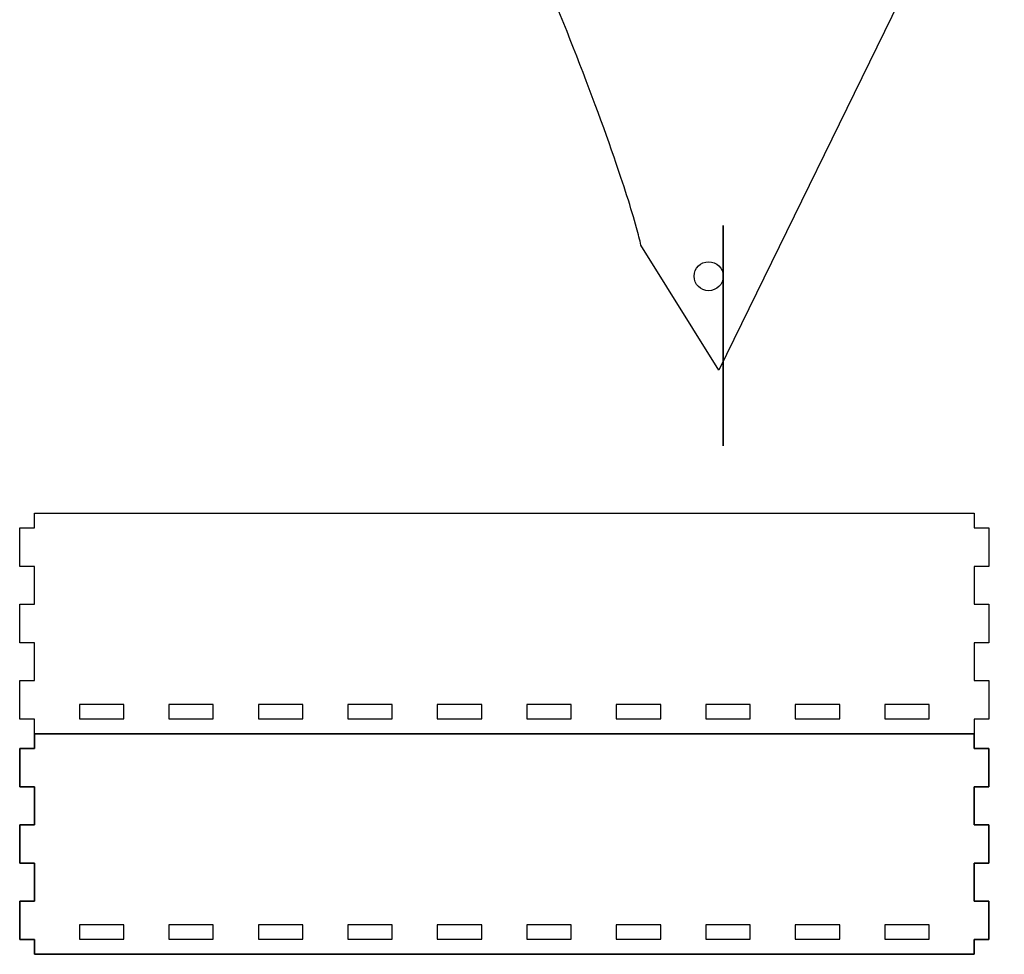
# Model space of a CAD drawing. Extents: x -446 to 354, y -4631 to 2678.
# Tile 7 of 9: x -66 to 202, y -44 to 211. Entities that reach past the tile are written whole.
import ezdxf

# ---------------------------------------------------------------- set-up
doc = ezdxf.new("R2010")
doc.units = 0
doc.header["$MEASUREMENT"] = 0
doc.layers.add('LAYER_1', color=7, linetype='CONTINUOUS')

msp = doc.modelspace()

# ---------------------------------------------------------------- linework, layer by layer
at = {"layer": 'LAYER_1', "color": 254}
for points, knots in [([(231.9725, 383.5048), (231.9725, 383.5048), (-43.299, 383.4034), (-43.299, 383.4034), (-43.299, 383.4034), (-43.299, 383.4034), (-22.0543, 349.3806), (-22.0543, 349.3806), (-22.0543, 349.3806), (-22.0526, 349.3792), (-22.0508, 349.3777), (-22.049, 349.3763), (-22.049, 349.3763), (-18.896, 346.849), (-14.6625, 342.9915), (-9.5944, 338.0646), (-9.5944, 338.0646), (-2.1251, 330.8035), (7.1402, 321.2521), (16.5093, 311.0851), (16.5093, 311.0851), (24.8154, 302.0715), (33.1653, 292.6081), (40.3283, 283.785), (40.3283, 283.785), (45.9418, 276.8705), (50.8143, 270.3545), (54.5671, 264.5442), (54.5671, 264.5442), (55.6031, 262.9403), (56.5558, 261.3884), (57.4235, 259.8899), (57.4235, 259.8899), (57.4238, 259.8895), (57.424, 259.8891), (57.4242, 259.8887), (57.4242, 259.8887), (57.4245, 259.8884), (57.4247, 259.888), (57.4249, 259.8876), (57.4249, 259.8876), (60.9102, 254.6992), (64.5451, 248.1634), (68.2553, 240.6125), (68.2553, 240.6125), (73.118, 230.7162), (78.1119, 219.1001), (82.8089, 207.3757), (82.8089, 207.3757), (87.6027, 195.4095), (92.0749, 183.3773), (95.618, 173.1473), (95.618, 173.1473), (98.2431, 165.5678), (100.3486, 158.9932), (101.7427, 153.9435), (101.7427, 153.9435), (102.2302, 152.1777), (102.6319, 150.5947), (102.9454, 149.2007), (102.9454, 149.2007), (102.9459, 149.1985), (102.9464, 149.1963), (102.9469, 149.1941), (102.9469, 149.1941), (102.9469, 149.1941), (124.1916, 115.1713), (124.1916, 115.1713), (124.1916, 115.1713), (124.1916, 115.1713), (245.1122, 362.4617), (245.1122, 362.4617), (245.1122, 362.4617), (247.4398, 366.9856), (247.2149, 372.4006), (244.5203, 376.716), (244.5203, 376.716), (241.8257, 381.0314), (237.059, 383.6103), (231.9725, 383.5048)], [0, 0, 0, 0, 0.04761905, 0.04761905, 0.04761905, 0.04761905, 0.0952381, 0.0952381, 0.0952381, 0.0952381, 0.14285714, 0.14285714, 0.14285714, 0.14285714, 0.19047619, 0.19047619, 0.19047619, 0.19047619, 0.23809524, 0.23809524, 0.23809524, 0.23809524, 0.28571429, 0.28571429, 0.28571429, 0.28571429, 0.33333333, 0.33333333, 0.33333333, 0.33333333, 0.38095238, 0.38095238, 0.38095238, 0.38095238, 0.42857143, 0.42857143, 0.42857143, 0.42857143, 0.47619048, 0.47619048, 0.47619048, 0.47619048, 0.52380952, 0.52380952, 0.52380952, 0.52380952, 0.57142857, 0.57142857, 0.57142857, 0.57142857, 0.61904762, 0.61904762, 0.61904762, 0.61904762, 0.66666667, 0.66666667, 0.66666667, 0.66666667, 0.71428571, 0.71428571, 0.71428571, 0.71428571, 0.76190476, 0.76190476, 0.76190476, 0.76190476, 0.80952381, 0.80952381, 0.80952381, 0.80952381, 0.85714286, 0.85714286, 0.85714286, 0.85714286, 0.9047619, 0.9047619, 0.9047619, 0.9047619, 1, 1, 1, 1]), ([(125.3572, 140.7185), (125.3572, 142.9055), (123.5843, 144.6785), (121.3972, 144.6785), (121.3972, 144.6785), (119.2102, 144.6785), (117.4372, 142.9055), (117.4372, 140.7185), (117.4372, 140.7185), (117.4372, 138.5314), (119.2102, 136.7585), (121.3972, 136.7585), (121.3972, 136.7585), (123.5842, 136.7585), (125.3572, 138.5314), (125.3572, 140.7184), (125.3572, 206.3284), (125.3572, 9.4985), (125.3572, 140.7185)], [0, 0, 0, 0, 0.2, 0.2, 0.2, 0.2, 0.4, 0.4, 0.4, 0.4, 0.6, 0.6, 0.6, 0.6, 1, 1, 1, 1.0001, 1.0001, 1.0001, 1.0001]), ([(197.7513, 51.3788), (197.7513, 51.3788), (193.7513, 51.3788), (193.7513, 51.3788), (193.7513, 51.3788), (193.7513, 51.3788), (193.7513, 61.6988), (193.7513, 61.6988), (193.7513, 61.6988), (193.7513, 61.6988), (197.7513, 61.6988), (197.7513, 61.6988), (197.7513, 61.6988), (197.7513, 61.6988), (197.7513, 72.1788), (197.7513, 72.1788), (197.7513, 72.1788), (197.7513, 72.1788), (193.7513, 72.1788), (193.7513, 72.1788), (193.7513, 72.1788), (193.7513, 72.1788), (193.7513, 76.1788), (193.7513, 76.1788), (193.7513, 76.1788), (193.7513, 76.1788), (-62.3287, 76.1788), (-62.3287, 76.1788), (-62.3287, 76.1788), (-62.3287, 76.1788), (-62.3287, 72.1788), (-62.3287, 72.1788), (-62.3287, 72.1788), (-62.3287, 72.1788), (-66.3287, 72.1788), (-66.3287, 72.1788), (-66.3287, 72.1788), (-66.3287, 72.1788), (-66.3287, 61.6988), (-66.3287, 61.6988), (-66.3287, 61.6988), (-66.3287, 61.6988), (-62.3287, 61.6988), (-62.3287, 61.6988), (-62.3287, 61.6988), (-62.3287, 61.6988), (-62.3287, 51.3788), (-62.3287, 51.3788), (-62.3287, 51.3788), (-62.3287, 51.3788), (-66.3287, 51.3788), (-66.3287, 51.3788), (-66.3287, 51.3788), (-66.3287, 51.3788), (-66.3287, 40.8988), (-66.3287, 40.8988), (-66.3287, 40.8988), (-66.3287, 40.8988), (-62.3287, 40.8988), (-62.3287, 40.8988), (-62.3287, 40.8988), (-62.3287, 40.8988), (-62.3287, 30.5788), (-62.3287, 30.5788), (-62.3287, 30.5788), (-62.3287, 30.5788), (-66.3287, 30.5788), (-66.3287, 30.5788), (-66.3287, 30.5788), (-66.3287, 30.5788), (-66.3287, 20.0988), (-66.3287, 20.0988), (-66.3287, 20.0988), (-66.3287, 20.0988), (-62.3287, 20.0988), (-62.3287, 20.0988), (-62.3287, 20.0988), (-62.3287, 20.0988), (-62.3287, 16.0988), (-62.3287, 16.0988), (-62.3287, 16.0988), (-62.3287, 16.0988), (193.7513, 16.0988), (193.7513, 16.0988), (193.7513, 16.0988), (193.7513, 16.0988), (193.7513, 20.0988), (193.7513, 20.0988), (193.7513, 20.0988), (193.7513, 20.0988), (197.7513, 20.0988), (197.7513, 20.0988), (197.7513, 20.0988), (197.7513, 20.0988), (197.7513, 30.5788), (197.7513, 30.5788), (197.7513, 30.5788), (197.7513, 30.5788), (193.7513, 30.5788), (193.7513, 30.5788), (193.7513, 30.5788), (193.7513, 30.5788), (193.7513, 40.8988), (193.7513, 40.8988), (193.7513, 40.8988), (193.7513, 40.8988), (197.7513, 40.8988), (197.7513, 40.8988), (197.7513, 40.8988), (197.7513, 40.8988), (197.7513, 51.3788), (197.7513, 51.3788)], [0, 0, 0, 0, 0.03448276, 0.03448276, 0.03448276, 0.03448276, 0.06896552, 0.06896552, 0.06896552, 0.06896552, 0.10344828, 0.10344828, 0.10344828, 0.10344828, 0.13793103, 0.13793103, 0.13793103, 0.13793103, 0.17241379, 0.17241379, 0.17241379, 0.17241379, 0.20689655, 0.20689655, 0.20689655, 0.20689655, 0.24137931, 0.24137931, 0.24137931, 0.24137931, 0.27586207, 0.27586207, 0.27586207, 0.27586207, 0.31034483, 0.31034483, 0.31034483, 0.31034483, 0.34482759, 0.34482759, 0.34482759, 0.34482759, 0.37931034, 0.37931034, 0.37931034, 0.37931034, 0.4137931, 0.4137931, 0.4137931, 0.4137931, 0.44827586, 0.44827586, 0.44827586, 0.44827586, 0.48275862, 0.48275862, 0.48275862, 0.48275862, 0.51724138, 0.51724138, 0.51724138, 0.51724138, 0.55172414, 0.55172414, 0.55172414, 0.55172414, 0.5862069, 0.5862069, 0.5862069, 0.5862069, 0.62068966, 0.62068966, 0.62068966, 0.62068966, 0.65517241, 0.65517241, 0.65517241, 0.65517241, 0.68965517, 0.68965517, 0.68965517, 0.68965517, 0.72413793, 0.72413793, 0.72413793, 0.72413793, 0.75862069, 0.75862069, 0.75862069, 0.75862069, 0.79310345, 0.79310345, 0.79310345, 0.79310345, 0.82758621, 0.82758621, 0.82758621, 0.82758621, 0.86206897, 0.86206897, 0.86206897, 0.86206897, 0.89655172, 0.89655172, 0.89655172, 0.89655172, 0.93103448, 0.93103448, 0.93103448, 0.93103448, 1, 1, 1, 1]), ([(-37.9477, 24.0988), (-37.9477, 24.0988), (-37.9477, 20.1788), (-37.9477, 20.1788), (-37.9477, 20.1788), (-37.9477, 20.1788), (-50.0582, 20.1788), (-50.0582, 20.1788), (-50.0582, 20.1788), (-50.0582, 20.1788), (-50.0582, 24.0988), (-50.0582, 24.0988), (-50.0582, 24.0988), (-50.0582, 24.0988), (-37.9477, 24.0988), (-37.9477, 24.0988)], [0, 0, 0, 0, 0.2, 0.2, 0.2, 0.2, 0.4, 0.4, 0.4, 0.4, 0.6, 0.6, 0.6, 0.6, 1, 1, 1, 1]), ([(-13.5668, 24.0988), (-13.5668, 24.0988), (-13.5668, 20.1788), (-13.5668, 20.1788), (-13.5668, 20.1788), (-13.5668, 20.1788), (-25.6773, 20.1788), (-25.6773, 20.1788), (-25.6773, 20.1788), (-25.6773, 20.1788), (-25.6773, 24.0988), (-25.6773, 24.0988), (-25.6773, 24.0988), (-25.6773, 24.0988), (-13.5668, 24.0988), (-13.5668, 24.0988)], [0, 0, 0, 0, 0.2, 0.2, 0.2, 0.2, 0.4, 0.4, 0.4, 0.4, 0.6, 0.6, 0.6, 0.6, 1, 1, 1, 1]), ([(-1.2963, 24.0988), (-1.2963, 24.0988), (10.8142, 24.0988), (10.8142, 24.0988), (10.8142, 24.0988), (10.8142, 24.0988), (10.8142, 20.1788), (10.8142, 20.1788), (10.8142, 20.1788), (10.8142, 20.1788), (-1.2963, 20.1788), (-1.2963, 20.1788), (-1.2963, 20.1788), (-1.2963, 20.1788), (-1.2963, 24.0988), (-1.2963, 24.0988)], [0, 0, 0, 0, 0.2, 0.2, 0.2, 0.2, 0.4, 0.4, 0.4, 0.4, 0.6, 0.6, 0.6, 0.6, 1, 1, 1, 1]), ([(35.1951, 24.0988), (35.1951, 24.0988), (35.1951, 20.1788), (35.1951, 20.1788), (35.1951, 20.1788), (35.1951, 20.1788), (23.0846, 20.1788), (23.0846, 20.1788), (23.0846, 20.1788), (23.0846, 20.1788), (23.0846, 24.0988), (23.0846, 24.0988), (23.0846, 24.0988), (23.0846, 24.0988), (35.1951, 24.0988), (35.1951, 24.0988)], [0, 0, 0, 0, 0.2, 0.2, 0.2, 0.2, 0.4, 0.4, 0.4, 0.4, 0.6, 0.6, 0.6, 0.6, 1, 1, 1, 1]), ([(59.5761, 24.0988), (59.5761, 24.0988), (59.5761, 20.1788), (59.5761, 20.1788), (59.5761, 20.1788), (59.5761, 20.1788), (47.4656, 20.1788), (47.4656, 20.1788), (47.4656, 20.1788), (47.4656, 20.1788), (47.4656, 24.0988), (47.4656, 24.0988), (47.4656, 24.0988), (47.4656, 24.0988), (59.5761, 24.0988), (59.5761, 24.0988)], [0, 0, 0, 0, 0.2, 0.2, 0.2, 0.2, 0.4, 0.4, 0.4, 0.4, 0.6, 0.6, 0.6, 0.6, 1, 1, 1, 1]), ([(83.957, 24.0988), (83.957, 24.0988), (83.957, 20.1788), (83.957, 20.1788), (83.957, 20.1788), (83.957, 20.1788), (71.8465, 20.1788), (71.8465, 20.1788), (71.8465, 20.1788), (71.8465, 20.1788), (71.8465, 24.0988), (71.8465, 24.0988), (71.8465, 24.0988), (71.8465, 24.0988), (83.957, 24.0988), (83.957, 24.0988)], [0, 0, 0, 0, 0.2, 0.2, 0.2, 0.2, 0.4, 0.4, 0.4, 0.4, 0.6, 0.6, 0.6, 0.6, 1, 1, 1, 1]), ([(108.338, 24.0988), (108.338, 24.0988), (108.338, 20.1788), (108.338, 20.1788), (108.338, 20.1788), (108.338, 20.1788), (96.2275, 20.1788), (96.2275, 20.1788), (96.2275, 20.1788), (96.2275, 20.1788), (96.2275, 24.0988), (96.2275, 24.0988), (96.2275, 24.0988), (96.2275, 24.0988), (108.338, 24.0988), (108.338, 24.0988)], [0, 0, 0, 0, 0.2, 0.2, 0.2, 0.2, 0.4, 0.4, 0.4, 0.4, 0.6, 0.6, 0.6, 0.6, 1, 1, 1, 1]), ([(132.7189, 24.0988), (132.7189, 24.0988), (132.7189, 20.1788), (132.7189, 20.1788), (132.7189, 20.1788), (132.7189, 20.1788), (120.6084, 20.1788), (120.6084, 20.1788), (120.6084, 20.1788), (120.6084, 20.1788), (120.6084, 24.0988), (120.6084, 24.0988), (120.6084, 24.0988), (120.6084, 24.0988), (132.7189, 24.0988), (132.7189, 24.0988)], [0, 0, 0, 0, 0.2, 0.2, 0.2, 0.2, 0.4, 0.4, 0.4, 0.4, 0.6, 0.6, 0.6, 0.6, 1, 1, 1, 1]), ([(157.0999, 24.0988), (157.0999, 24.0988), (157.0999, 20.1788), (157.0999, 20.1788), (157.0999, 20.1788), (157.0999, 20.1788), (144.9894, 20.1788), (144.9894, 20.1788), (144.9894, 20.1788), (144.9894, 20.1788), (144.9894, 24.0988), (144.9894, 24.0988), (144.9894, 24.0988), (144.9894, 24.0988), (157.0999, 24.0988), (157.0999, 24.0988)], [0, 0, 0, 0, 0.2, 0.2, 0.2, 0.2, 0.4, 0.4, 0.4, 0.4, 0.6, 0.6, 0.6, 0.6, 1, 1, 1, 1]), ([(169.3703, 24.0988), (169.3703, 24.0988), (181.4808, 24.0988), (181.4808, 24.0988), (181.4808, 24.0988), (181.4808, 24.0988), (181.4808, 20.1788), (181.4808, 20.1788), (181.4808, 20.1788), (181.4808, 20.1788), (169.3703, 20.1788), (169.3703, 20.1788), (169.3703, 20.1788), (169.3703, 20.1788), (169.3703, 24.0988), (169.3703, 24.0988)], [0, 0, 0, 0, 0.2, 0.2, 0.2, 0.2, 0.4, 0.4, 0.4, 0.4, 0.6, 0.6, 0.6, 0.6, 1, 1, 1, 1]), ([(-62.3287, 16.0988), (-62.3287, 16.0988), (-62.3287, 12.0988), (-62.3287, 12.0988), (-62.3287, 12.0988), (-62.3287, 12.0988), (-66.3287, 12.0988), (-66.3287, 12.0988), (-66.3287, 12.0988), (-66.3287, 12.0988), (-66.3287, 1.6188), (-66.3287, 1.6188), (-66.3287, 1.6188), (-66.3287, 1.6188), (-62.3287, 1.6188), (-62.3287, 1.6188), (-62.3287, 1.6188), (-62.3287, 1.6188), (-62.3287, -8.7012), (-62.3287, -8.7012), (-62.3287, -8.7012), (-62.3287, -8.7012), (-66.3287, -8.7012), (-66.3287, -8.7012), (-66.3287, -8.7012), (-66.3287, -8.7012), (-66.3287, -19.1812), (-66.3287, -19.1812), (-66.3287, -19.1812), (-66.3287, -19.1812), (-62.3287, -19.1812), (-62.3287, -19.1812), (-62.3287, -19.1812), (-62.3287, -19.1812), (-62.3287, -29.5012), (-62.3287, -29.5012), (-62.3287, -29.5012), (-62.3287, -29.5012), (-66.3287, -29.5012), (-66.3287, -29.5012), (-66.3287, -29.5012), (-66.3287, -29.5012), (-66.3287, -39.9812), (-66.3287, -39.9812), (-66.3287, -39.9812), (-66.3287, -39.9812), (-62.3287, -39.9812), (-62.3287, -39.9812), (-62.3287, -39.9812), (-62.3287, -39.9812), (-62.3287, -43.9812), (-62.3287, -43.9812), (-62.3287, -43.9812), (-62.3287, -43.9812), (193.7513, -43.9812), (193.7513, -43.9812), (193.7513, -43.9812), (193.7513, -43.9812), (193.7513, -39.9812), (193.7513, -39.9812), (193.7513, -39.9812), (193.7513, -39.9812), (197.7513, -39.9812), (197.7513, -39.9812), (197.7513, -39.9812), (197.7513, -39.9812), (197.7513, -29.5012), (197.7513, -29.5012), (197.7513, -29.5012), (197.7513, -29.5012), (193.7513, -29.5012), (193.7513, -29.5012), (193.7513, -29.5012), (193.7513, -29.5012), (193.7513, -19.1812), (193.7513, -19.1812), (193.7513, -19.1812), (193.7513, -19.1812), (197.7513, -19.1812), (197.7513, -19.1812), (197.7513, -19.1812), (197.7513, -19.1812), (197.7513, -8.7012), (197.7513, -8.7012), (197.7513, -8.7012), (197.7513, -8.7012), (193.7513, -8.7012), (193.7513, -8.7012), (193.7513, -8.7012), (193.7513, -8.7012), (193.7513, 1.6188), (193.7513, 1.6188), (193.7513, 1.6188), (193.7513, 1.6188), (197.7513, 1.6188), (197.7513, 1.6188), (197.7513, 1.6188), (197.7513, 1.6188), (197.7513, 12.0988), (197.7513, 12.0988), (197.7513, 12.0988), (197.7513, 12.0988), (193.7513, 12.0988), (193.7513, 12.0988), (193.7513, 12.0988), (193.7513, 12.0988), (193.7513, 16.0988), (193.7513, 16.0988), (193.7513, 16.0988), (193.7513, 16.0988), (-62.3287, 16.0988), (-62.3287, 16.0988)], [0, 0, 0, 0, 0.03448276, 0.03448276, 0.03448276, 0.03448276, 0.06896552, 0.06896552, 0.06896552, 0.06896552, 0.10344828, 0.10344828, 0.10344828, 0.10344828, 0.13793103, 0.13793103, 0.13793103, 0.13793103, 0.17241379, 0.17241379, 0.17241379, 0.17241379, 0.20689655, 0.20689655, 0.20689655, 0.20689655, 0.24137931, 0.24137931, 0.24137931, 0.24137931, 0.27586207, 0.27586207, 0.27586207, 0.27586207, 0.31034483, 0.31034483, 0.31034483, 0.31034483, 0.34482759, 0.34482759, 0.34482759, 0.34482759, 0.37931034, 0.37931034, 0.37931034, 0.37931034, 0.4137931, 0.4137931, 0.4137931, 0.4137931, 0.44827586, 0.44827586, 0.44827586, 0.44827586, 0.48275862, 0.48275862, 0.48275862, 0.48275862, 0.51724138, 0.51724138, 0.51724138, 0.51724138, 0.55172414, 0.55172414, 0.55172414, 0.55172414, 0.5862069, 0.5862069, 0.5862069, 0.5862069, 0.62068966, 0.62068966, 0.62068966, 0.62068966, 0.65517241, 0.65517241, 0.65517241, 0.65517241, 0.68965517, 0.68965517, 0.68965517, 0.68965517, 0.72413793, 0.72413793, 0.72413793, 0.72413793, 0.75862069, 0.75862069, 0.75862069, 0.75862069, 0.79310345, 0.79310345, 0.79310345, 0.79310345, 0.82758621, 0.82758621, 0.82758621, 0.82758621, 0.86206897, 0.86206897, 0.86206897, 0.86206897, 0.89655172, 0.89655172, 0.89655172, 0.89655172, 0.93103448, 0.93103448, 0.93103448, 0.93103448, 1, 1, 1, 1]), ([(-37.9477, -35.9812), (-37.9477, -35.9812), (-37.9477, -39.9012), (-37.9477, -39.9012), (-37.9477, -39.9012), (-37.9477, -39.9012), (-50.0582, -39.9012), (-50.0582, -39.9012), (-50.0582, -39.9012), (-50.0582, -39.9012), (-50.0582, -35.9812), (-50.0582, -35.9812), (-50.0582, -35.9812), (-50.0582, -35.9812), (-37.9477, -35.9812), (-37.9477, -35.9812)], [0, 0, 0, 0, 0.2, 0.2, 0.2, 0.2, 0.4, 0.4, 0.4, 0.4, 0.6, 0.6, 0.6, 0.6, 1, 1, 1, 1]), ([(-13.5668, -35.9812), (-13.5668, -35.9812), (-13.5668, -39.9012), (-13.5668, -39.9012), (-13.5668, -39.9012), (-13.5668, -39.9012), (-25.6773, -39.9012), (-25.6773, -39.9012), (-25.6773, -39.9012), (-25.6773, -39.9012), (-25.6773, -35.9812), (-25.6773, -35.9812), (-25.6773, -35.9812), (-25.6773, -35.9812), (-13.5668, -35.9812), (-13.5668, -35.9812)], [0, 0, 0, 0, 0.2, 0.2, 0.2, 0.2, 0.4, 0.4, 0.4, 0.4, 0.6, 0.6, 0.6, 0.6, 1, 1, 1, 1]), ([(-1.2963, -35.9812), (-1.2963, -35.9812), (10.8142, -35.9812), (10.8142, -35.9812), (10.8142, -35.9812), (10.8142, -35.9812), (10.8142, -39.9012), (10.8142, -39.9012), (10.8142, -39.9012), (10.8142, -39.9012), (-1.2963, -39.9012), (-1.2963, -39.9012), (-1.2963, -39.9012), (-1.2963, -39.9012), (-1.2963, -35.9812), (-1.2963, -35.9812)], [0, 0, 0, 0, 0.2, 0.2, 0.2, 0.2, 0.4, 0.4, 0.4, 0.4, 0.6, 0.6, 0.6, 0.6, 1, 1, 1, 1]), ([(35.1951, -35.9812), (35.1951, -35.9812), (35.1951, -39.9012), (35.1951, -39.9012), (35.1951, -39.9012), (35.1951, -39.9012), (23.0846, -39.9012), (23.0846, -39.9012), (23.0846, -39.9012), (23.0846, -39.9012), (23.0846, -35.9812), (23.0846, -35.9812), (23.0846, -35.9812), (23.0846, -35.9812), (35.1951, -35.9812), (35.1951, -35.9812)], [0, 0, 0, 0, 0.2, 0.2, 0.2, 0.2, 0.4, 0.4, 0.4, 0.4, 0.6, 0.6, 0.6, 0.6, 1, 1, 1, 1]), ([(59.5761, -35.9812), (59.5761, -35.9812), (59.5761, -39.9012), (59.5761, -39.9012), (59.5761, -39.9012), (59.5761, -39.9012), (47.4656, -39.9012), (47.4656, -39.9012), (47.4656, -39.9012), (47.4656, -39.9012), (47.4656, -35.9812), (47.4656, -35.9812), (47.4656, -35.9812), (47.4656, -35.9812), (59.5761, -35.9812), (59.5761, -35.9812)], [0, 0, 0, 0, 0.2, 0.2, 0.2, 0.2, 0.4, 0.4, 0.4, 0.4, 0.6, 0.6, 0.6, 0.6, 1, 1, 1, 1]), ([(83.957, -35.9812), (83.957, -35.9812), (83.957, -39.9012), (83.957, -39.9012), (83.957, -39.9012), (83.957, -39.9012), (71.8465, -39.9012), (71.8465, -39.9012), (71.8465, -39.9012), (71.8465, -39.9012), (71.8465, -35.9812), (71.8465, -35.9812), (71.8465, -35.9812), (71.8465, -35.9812), (83.957, -35.9812), (83.957, -35.9812)], [0, 0, 0, 0, 0.2, 0.2, 0.2, 0.2, 0.4, 0.4, 0.4, 0.4, 0.6, 0.6, 0.6, 0.6, 1, 1, 1, 1]), ([(108.338, -35.9812), (108.338, -35.9812), (108.338, -39.9012), (108.338, -39.9012), (108.338, -39.9012), (108.338, -39.9012), (96.2275, -39.9012), (96.2275, -39.9012), (96.2275, -39.9012), (96.2275, -39.9012), (96.2275, -35.9812), (96.2275, -35.9812), (96.2275, -35.9812), (96.2275, -35.9812), (108.338, -35.9812), (108.338, -35.9812)], [0, 0, 0, 0, 0.2, 0.2, 0.2, 0.2, 0.4, 0.4, 0.4, 0.4, 0.6, 0.6, 0.6, 0.6, 1, 1, 1, 1]), ([(132.7189, -35.9812), (132.7189, -35.9812), (132.7189, -39.9012), (132.7189, -39.9012), (132.7189, -39.9012), (132.7189, -39.9012), (120.6084, -39.9012), (120.6084, -39.9012), (120.6084, -39.9012), (120.6084, -39.9012), (120.6084, -35.9812), (120.6084, -35.9812), (120.6084, -35.9812), (120.6084, -35.9812), (132.7189, -35.9812), (132.7189, -35.9812)], [0, 0, 0, 0, 0.2, 0.2, 0.2, 0.2, 0.4, 0.4, 0.4, 0.4, 0.6, 0.6, 0.6, 0.6, 1, 1, 1, 1]), ([(157.0999, -35.9812), (157.0999, -35.9812), (157.0999, -39.9012), (157.0999, -39.9012), (157.0999, -39.9012), (157.0999, -39.9012), (144.9894, -39.9012), (144.9894, -39.9012), (144.9894, -39.9012), (144.9894, -39.9012), (144.9894, -35.9812), (144.9894, -35.9812), (144.9894, -35.9812), (144.9894, -35.9812), (157.0999, -35.9812), (157.0999, -35.9812)], [0, 0, 0, 0, 0.2, 0.2, 0.2, 0.2, 0.4, 0.4, 0.4, 0.4, 0.6, 0.6, 0.6, 0.6, 1, 1, 1, 1]), ([(169.3703, -35.9812), (169.3703, -35.9812), (181.4808, -35.9812), (181.4808, -35.9812), (181.4808, -35.9812), (181.4808, -35.9812), (181.4808, -39.9012), (181.4808, -39.9012), (181.4808, -39.9012), (181.4808, -39.9012), (169.3703, -39.9012), (169.3703, -39.9012), (169.3703, -39.9012), (169.3703, -39.9012), (169.3703, -35.9812), (169.3703, -35.9812)], [0, 0, 0, 0, 0.2, 0.2, 0.2, 0.2, 0.4, 0.4, 0.4, 0.4, 0.6, 0.6, 0.6, 0.6, 1, 1, 1, 1])]:
    msp.add_open_spline(points, degree=3, knots=knots, dxfattribs=at)
at = {"layer": 'LAYER_1', "color": 250}
for points, knots in [([(197.7513, 51.3788), (197.7513, 51.3788), (193.7513, 51.3788), (193.7513, 51.3788), (193.7513, 51.3788), (193.7513, 51.3788), (193.7513, 61.6988), (193.7513, 61.6988), (193.7513, 61.6988), (193.7513, 61.6988), (197.7513, 61.6988), (197.7513, 61.6988), (197.7513, 61.6988), (197.7513, 61.6988), (197.7513, 72.1788), (197.7513, 72.1788), (197.7513, 72.1788), (197.7513, 72.1788), (193.7513, 72.1788), (193.7513, 72.1788), (193.7513, 72.1788), (193.7513, 72.1788), (193.7513, 76.1788), (193.7513, 76.1788), (193.7513, 76.1788), (193.7513, 76.1788), (-62.3287, 76.1788), (-62.3287, 76.1788), (-62.3287, 76.1788), (-62.3287, 76.1788), (-62.3287, 72.1788), (-62.3287, 72.1788), (-62.3287, 72.1788), (-62.3287, 72.1788), (-66.3287, 72.1788), (-66.3287, 72.1788), (-66.3287, 72.1788), (-66.3287, 72.1788), (-66.3287, 61.6988), (-66.3287, 61.6988), (-66.3287, 61.6988), (-66.3287, 61.6988), (-62.3287, 61.6988), (-62.3287, 61.6988), (-62.3287, 61.6988), (-62.3287, 61.6988), (-62.3287, 51.3788), (-62.3287, 51.3788), (-62.3287, 51.3788), (-62.3287, 51.3788), (-66.3287, 51.3788), (-66.3287, 51.3788), (-66.3287, 51.3788), (-66.3287, 51.3788), (-66.3287, 40.8988), (-66.3287, 40.8988), (-66.3287, 40.8988), (-66.3287, 40.8988), (-62.3287, 40.8988), (-62.3287, 40.8988), (-62.3287, 40.8988), (-62.3287, 40.8988), (-62.3287, 30.5788), (-62.3287, 30.5788), (-62.3287, 30.5788), (-62.3287, 30.5788), (-66.3287, 30.5788), (-66.3287, 30.5788), (-66.3287, 30.5788), (-66.3287, 30.5788), (-66.3287, 20.0988), (-66.3287, 20.0988), (-66.3287, 20.0988), (-66.3287, 20.0988), (-62.3287, 20.0988), (-62.3287, 20.0988), (-62.3287, 20.0988), (-62.3287, 20.0988), (-62.3287, 16.0988), (-62.3287, 16.0988), (-62.3287, 16.0988), (-62.3287, 16.0988), (193.7513, 16.0988), (193.7513, 16.0988), (193.7513, 16.0988), (193.7513, 16.0988), (193.7513, 20.0988), (193.7513, 20.0988), (193.7513, 20.0988), (193.7513, 20.0988), (197.7513, 20.0988), (197.7513, 20.0988), (197.7513, 20.0988), (197.7513, 20.0988), (197.7513, 30.5788), (197.7513, 30.5788), (197.7513, 30.5788), (197.7513, 30.5788), (193.7513, 30.5788), (193.7513, 30.5788), (193.7513, 30.5788), (193.7513, 30.5788), (193.7513, 40.8988), (193.7513, 40.8988), (193.7513, 40.8988), (193.7513, 40.8988), (197.7513, 40.8988), (197.7513, 40.8988), (197.7513, 40.8988), (197.7513, 40.8988), (197.7513, 51.3788), (197.7513, 51.3788)], [0, 0, 0, 0, 0.03448276, 0.03448276, 0.03448276, 0.03448276, 0.06896552, 0.06896552, 0.06896552, 0.06896552, 0.10344828, 0.10344828, 0.10344828, 0.10344828, 0.13793103, 0.13793103, 0.13793103, 0.13793103, 0.17241379, 0.17241379, 0.17241379, 0.17241379, 0.20689655, 0.20689655, 0.20689655, 0.20689655, 0.24137931, 0.24137931, 0.24137931, 0.24137931, 0.27586207, 0.27586207, 0.27586207, 0.27586207, 0.31034483, 0.31034483, 0.31034483, 0.31034483, 0.34482759, 0.34482759, 0.34482759, 0.34482759, 0.37931034, 0.37931034, 0.37931034, 0.37931034, 0.4137931, 0.4137931, 0.4137931, 0.4137931, 0.44827586, 0.44827586, 0.44827586, 0.44827586, 0.48275862, 0.48275862, 0.48275862, 0.48275862, 0.51724138, 0.51724138, 0.51724138, 0.51724138, 0.55172414, 0.55172414, 0.55172414, 0.55172414, 0.5862069, 0.5862069, 0.5862069, 0.5862069, 0.62068966, 0.62068966, 0.62068966, 0.62068966, 0.65517241, 0.65517241, 0.65517241, 0.65517241, 0.68965517, 0.68965517, 0.68965517, 0.68965517, 0.72413793, 0.72413793, 0.72413793, 0.72413793, 0.75862069, 0.75862069, 0.75862069, 0.75862069, 0.79310345, 0.79310345, 0.79310345, 0.79310345, 0.82758621, 0.82758621, 0.82758621, 0.82758621, 0.86206897, 0.86206897, 0.86206897, 0.86206897, 0.89655172, 0.89655172, 0.89655172, 0.89655172, 0.93103448, 0.93103448, 0.93103448, 0.93103448, 1, 1, 1, 1]), ([(-37.9477, 24.0988), (-37.9477, 24.0988), (-37.9477, 20.1788), (-37.9477, 20.1788), (-37.9477, 20.1788), (-37.9477, 20.1788), (-50.0582, 20.1788), (-50.0582, 20.1788), (-50.0582, 20.1788), (-50.0582, 20.1788), (-50.0582, 24.0988), (-50.0582, 24.0988), (-50.0582, 24.0988), (-50.0582, 24.0988), (-37.9477, 24.0988), (-37.9477, 24.0988)], [0, 0, 0, 0, 0.2, 0.2, 0.2, 0.2, 0.4, 0.4, 0.4, 0.4, 0.6, 0.6, 0.6, 0.6, 1, 1, 1, 1]), ([(-13.5668, 24.0988), (-13.5668, 24.0988), (-13.5668, 20.1788), (-13.5668, 20.1788), (-13.5668, 20.1788), (-13.5668, 20.1788), (-25.6773, 20.1788), (-25.6773, 20.1788), (-25.6773, 20.1788), (-25.6773, 20.1788), (-25.6773, 24.0988), (-25.6773, 24.0988), (-25.6773, 24.0988), (-25.6773, 24.0988), (-13.5668, 24.0988), (-13.5668, 24.0988)], [0, 0, 0, 0, 0.2, 0.2, 0.2, 0.2, 0.4, 0.4, 0.4, 0.4, 0.6, 0.6, 0.6, 0.6, 1, 1, 1, 1]), ([(-1.2963, 24.0988), (-1.2963, 24.0988), (10.8142, 24.0988), (10.8142, 24.0988), (10.8142, 24.0988), (10.8142, 24.0988), (10.8142, 20.1788), (10.8142, 20.1788), (10.8142, 20.1788), (10.8142, 20.1788), (-1.2963, 20.1788), (-1.2963, 20.1788), (-1.2963, 20.1788), (-1.2963, 20.1788), (-1.2963, 24.0988), (-1.2963, 24.0988)], [0, 0, 0, 0, 0.2, 0.2, 0.2, 0.2, 0.4, 0.4, 0.4, 0.4, 0.6, 0.6, 0.6, 0.6, 1, 1, 1, 1]), ([(35.1951, 24.0988), (35.1951, 24.0988), (35.1951, 20.1788), (35.1951, 20.1788), (35.1951, 20.1788), (35.1951, 20.1788), (23.0846, 20.1788), (23.0846, 20.1788), (23.0846, 20.1788), (23.0846, 20.1788), (23.0846, 24.0988), (23.0846, 24.0988), (23.0846, 24.0988), (23.0846, 24.0988), (35.1951, 24.0988), (35.1951, 24.0988)], [0, 0, 0, 0, 0.2, 0.2, 0.2, 0.2, 0.4, 0.4, 0.4, 0.4, 0.6, 0.6, 0.6, 0.6, 1, 1, 1, 1]), ([(59.5761, 24.0988), (59.5761, 24.0988), (59.5761, 20.1788), (59.5761, 20.1788), (59.5761, 20.1788), (59.5761, 20.1788), (47.4656, 20.1788), (47.4656, 20.1788), (47.4656, 20.1788), (47.4656, 20.1788), (47.4656, 24.0988), (47.4656, 24.0988), (47.4656, 24.0988), (47.4656, 24.0988), (59.5761, 24.0988), (59.5761, 24.0988)], [0, 0, 0, 0, 0.2, 0.2, 0.2, 0.2, 0.4, 0.4, 0.4, 0.4, 0.6, 0.6, 0.6, 0.6, 1, 1, 1, 1]), ([(83.957, 24.0988), (83.957, 24.0988), (83.957, 20.1788), (83.957, 20.1788), (83.957, 20.1788), (83.957, 20.1788), (71.8465, 20.1788), (71.8465, 20.1788), (71.8465, 20.1788), (71.8465, 20.1788), (71.8465, 24.0988), (71.8465, 24.0988), (71.8465, 24.0988), (71.8465, 24.0988), (83.957, 24.0988), (83.957, 24.0988)], [0, 0, 0, 0, 0.2, 0.2, 0.2, 0.2, 0.4, 0.4, 0.4, 0.4, 0.6, 0.6, 0.6, 0.6, 1, 1, 1, 1]), ([(108.338, 24.0988), (108.338, 24.0988), (108.338, 20.1788), (108.338, 20.1788), (108.338, 20.1788), (108.338, 20.1788), (96.2275, 20.1788), (96.2275, 20.1788), (96.2275, 20.1788), (96.2275, 20.1788), (96.2275, 24.0988), (96.2275, 24.0988), (96.2275, 24.0988), (96.2275, 24.0988), (108.338, 24.0988), (108.338, 24.0988)], [0, 0, 0, 0, 0.2, 0.2, 0.2, 0.2, 0.4, 0.4, 0.4, 0.4, 0.6, 0.6, 0.6, 0.6, 1, 1, 1, 1]), ([(132.7189, 24.0988), (132.7189, 24.0988), (132.7189, 20.1788), (132.7189, 20.1788), (132.7189, 20.1788), (132.7189, 20.1788), (120.6084, 20.1788), (120.6084, 20.1788), (120.6084, 20.1788), (120.6084, 20.1788), (120.6084, 24.0988), (120.6084, 24.0988), (120.6084, 24.0988), (120.6084, 24.0988), (132.7189, 24.0988), (132.7189, 24.0988)], [0, 0, 0, 0, 0.2, 0.2, 0.2, 0.2, 0.4, 0.4, 0.4, 0.4, 0.6, 0.6, 0.6, 0.6, 1, 1, 1, 1]), ([(157.0999, 24.0988), (157.0999, 24.0988), (157.0999, 20.1788), (157.0999, 20.1788), (157.0999, 20.1788), (157.0999, 20.1788), (144.9894, 20.1788), (144.9894, 20.1788), (144.9894, 20.1788), (144.9894, 20.1788), (144.9894, 24.0988), (144.9894, 24.0988), (144.9894, 24.0988), (144.9894, 24.0988), (157.0999, 24.0988), (157.0999, 24.0988)], [0, 0, 0, 0, 0.2, 0.2, 0.2, 0.2, 0.4, 0.4, 0.4, 0.4, 0.6, 0.6, 0.6, 0.6, 1, 1, 1, 1]), ([(169.3703, 24.0988), (169.3703, 24.0988), (181.4808, 24.0988), (181.4808, 24.0988), (181.4808, 24.0988), (181.4808, 24.0988), (181.4808, 20.1788), (181.4808, 20.1788), (181.4808, 20.1788), (181.4808, 20.1788), (169.3703, 20.1788), (169.3703, 20.1788), (169.3703, 20.1788), (169.3703, 20.1788), (169.3703, 24.0988), (169.3703, 24.0988)], [0, 0, 0, 0, 0.2, 0.2, 0.2, 0.2, 0.4, 0.4, 0.4, 0.4, 0.6, 0.6, 0.6, 0.6, 1, 1, 1, 1]), ([(-62.3287, 16.0988), (-62.3287, 16.0988), (-62.3287, 12.0988), (-62.3287, 12.0988), (-62.3287, 12.0988), (-62.3287, 12.0988), (-66.3287, 12.0988), (-66.3287, 12.0988), (-66.3287, 12.0988), (-66.3287, 12.0988), (-66.3287, 1.6188), (-66.3287, 1.6188), (-66.3287, 1.6188), (-66.3287, 1.6188), (-62.3287, 1.6188), (-62.3287, 1.6188), (-62.3287, 1.6188), (-62.3287, 1.6188), (-62.3287, -8.7012), (-62.3287, -8.7012), (-62.3287, -8.7012), (-62.3287, -8.7012), (-66.3287, -8.7012), (-66.3287, -8.7012), (-66.3287, -8.7012), (-66.3287, -8.7012), (-66.3287, -19.1812), (-66.3287, -19.1812), (-66.3287, -19.1812), (-66.3287, -19.1812), (-62.3287, -19.1812), (-62.3287, -19.1812), (-62.3287, -19.1812), (-62.3287, -19.1812), (-62.3287, -29.5012), (-62.3287, -29.5012), (-62.3287, -29.5012), (-62.3287, -29.5012), (-66.3287, -29.5012), (-66.3287, -29.5012), (-66.3287, -29.5012), (-66.3287, -29.5012), (-66.3287, -39.9812), (-66.3287, -39.9812), (-66.3287, -39.9812), (-66.3287, -39.9812), (-62.3287, -39.9812), (-62.3287, -39.9812), (-62.3287, -39.9812), (-62.3287, -39.9812), (-62.3287, -43.9812), (-62.3287, -43.9812), (-62.3287, -43.9812), (-62.3287, -43.9812), (193.7513, -43.9812), (193.7513, -43.9812), (193.7513, -43.9812), (193.7513, -43.9812), (193.7513, -39.9812), (193.7513, -39.9812), (193.7513, -39.9812), (193.7513, -39.9812), (197.7513, -39.9812), (197.7513, -39.9812), (197.7513, -39.9812), (197.7513, -39.9812), (197.7513, -29.5012), (197.7513, -29.5012), (197.7513, -29.5012), (197.7513, -29.5012), (193.7513, -29.5012), (193.7513, -29.5012), (193.7513, -29.5012), (193.7513, -29.5012), (193.7513, -19.1812), (193.7513, -19.1812), (193.7513, -19.1812), (193.7513, -19.1812), (197.7513, -19.1812), (197.7513, -19.1812), (197.7513, -19.1812), (197.7513, -19.1812), (197.7513, -8.7012), (197.7513, -8.7012), (197.7513, -8.7012), (197.7513, -8.7012), (193.7513, -8.7012), (193.7513, -8.7012), (193.7513, -8.7012), (193.7513, -8.7012), (193.7513, 1.6188), (193.7513, 1.6188), (193.7513, 1.6188), (193.7513, 1.6188), (197.7513, 1.6188), (197.7513, 1.6188), (197.7513, 1.6188), (197.7513, 1.6188), (197.7513, 12.0988), (197.7513, 12.0988), (197.7513, 12.0988), (197.7513, 12.0988), (193.7513, 12.0988), (193.7513, 12.0988), (193.7513, 12.0988), (193.7513, 12.0988), (193.7513, 16.0988), (193.7513, 16.0988)], [0, 0, 0, 0, 0.03571429, 0.03571429, 0.03571429, 0.03571429, 0.07142857, 0.07142857, 0.07142857, 0.07142857, 0.10714286, 0.10714286, 0.10714286, 0.10714286, 0.14285714, 0.14285714, 0.14285714, 0.14285714, 0.17857143, 0.17857143, 0.17857143, 0.17857143, 0.21428571, 0.21428571, 0.21428571, 0.21428571, 0.25, 0.25, 0.25, 0.25, 0.28571429, 0.28571429, 0.28571429, 0.28571429, 0.32142857, 0.32142857, 0.32142857, 0.32142857, 0.35714286, 0.35714286, 0.35714286, 0.35714286, 0.39285714, 0.39285714, 0.39285714, 0.39285714, 0.42857143, 0.42857143, 0.42857143, 0.42857143, 0.46428571, 0.46428571, 0.46428571, 0.46428571, 0.5, 0.5, 0.5, 0.5, 0.53571429, 0.53571429, 0.53571429, 0.53571429, 0.57142857, 0.57142857, 0.57142857, 0.57142857, 0.60714286, 0.60714286, 0.60714286, 0.60714286, 0.64285714, 0.64285714, 0.64285714, 0.64285714, 0.67857143, 0.67857143, 0.67857143, 0.67857143, 0.71428571, 0.71428571, 0.71428571, 0.71428571, 0.75, 0.75, 0.75, 0.75, 0.78571429, 0.78571429, 0.78571429, 0.78571429, 0.82142857, 0.82142857, 0.82142857, 0.82142857, 0.85714286, 0.85714286, 0.85714286, 0.85714286, 0.89285714, 0.89285714, 0.89285714, 0.89285714, 0.92857143, 0.92857143, 0.92857143, 0.92857143, 1, 1, 1, 1]), ([(-37.9477, -35.9812), (-37.9477, -35.9812), (-37.9477, -39.9012), (-37.9477, -39.9012), (-37.9477, -39.9012), (-37.9477, -39.9012), (-50.0582, -39.9012), (-50.0582, -39.9012), (-50.0582, -39.9012), (-50.0582, -39.9012), (-50.0582, -35.9812), (-50.0582, -35.9812), (-50.0582, -35.9812), (-50.0582, -35.9812), (-37.9477, -35.9812), (-37.9477, -35.9812)], [0, 0, 0, 0, 0.2, 0.2, 0.2, 0.2, 0.4, 0.4, 0.4, 0.4, 0.6, 0.6, 0.6, 0.6, 1, 1, 1, 1]), ([(-13.5668, -35.9812), (-13.5668, -35.9812), (-13.5668, -39.9012), (-13.5668, -39.9012), (-13.5668, -39.9012), (-13.5668, -39.9012), (-25.6773, -39.9012), (-25.6773, -39.9012), (-25.6773, -39.9012), (-25.6773, -39.9012), (-25.6773, -35.9812), (-25.6773, -35.9812), (-25.6773, -35.9812), (-25.6773, -35.9812), (-13.5668, -35.9812), (-13.5668, -35.9812)], [0, 0, 0, 0, 0.2, 0.2, 0.2, 0.2, 0.4, 0.4, 0.4, 0.4, 0.6, 0.6, 0.6, 0.6, 1, 1, 1, 1]), ([(-1.2963, -35.9812), (-1.2963, -35.9812), (10.8142, -35.9812), (10.8142, -35.9812), (10.8142, -35.9812), (10.8142, -35.9812), (10.8142, -39.9012), (10.8142, -39.9012), (10.8142, -39.9012), (10.8142, -39.9012), (-1.2963, -39.9012), (-1.2963, -39.9012), (-1.2963, -39.9012), (-1.2963, -39.9012), (-1.2963, -35.9812), (-1.2963, -35.9812)], [0, 0, 0, 0, 0.2, 0.2, 0.2, 0.2, 0.4, 0.4, 0.4, 0.4, 0.6, 0.6, 0.6, 0.6, 1, 1, 1, 1]), ([(35.1951, -35.9812), (35.1951, -35.9812), (35.1951, -39.9012), (35.1951, -39.9012), (35.1951, -39.9012), (35.1951, -39.9012), (23.0846, -39.9012), (23.0846, -39.9012), (23.0846, -39.9012), (23.0846, -39.9012), (23.0846, -35.9812), (23.0846, -35.9812), (23.0846, -35.9812), (23.0846, -35.9812), (35.1951, -35.9812), (35.1951, -35.9812)], [0, 0, 0, 0, 0.2, 0.2, 0.2, 0.2, 0.4, 0.4, 0.4, 0.4, 0.6, 0.6, 0.6, 0.6, 1, 1, 1, 1]), ([(59.5761, -35.9812), (59.5761, -35.9812), (59.5761, -39.9012), (59.5761, -39.9012), (59.5761, -39.9012), (59.5761, -39.9012), (47.4656, -39.9012), (47.4656, -39.9012), (47.4656, -39.9012), (47.4656, -39.9012), (47.4656, -35.9812), (47.4656, -35.9812), (47.4656, -35.9812), (47.4656, -35.9812), (59.5761, -35.9812), (59.5761, -35.9812)], [0, 0, 0, 0, 0.2, 0.2, 0.2, 0.2, 0.4, 0.4, 0.4, 0.4, 0.6, 0.6, 0.6, 0.6, 1, 1, 1, 1]), ([(83.957, -35.9812), (83.957, -35.9812), (83.957, -39.9012), (83.957, -39.9012), (83.957, -39.9012), (83.957, -39.9012), (71.8465, -39.9012), (71.8465, -39.9012), (71.8465, -39.9012), (71.8465, -39.9012), (71.8465, -35.9812), (71.8465, -35.9812), (71.8465, -35.9812), (71.8465, -35.9812), (83.957, -35.9812), (83.957, -35.9812)], [0, 0, 0, 0, 0.2, 0.2, 0.2, 0.2, 0.4, 0.4, 0.4, 0.4, 0.6, 0.6, 0.6, 0.6, 1, 1, 1, 1]), ([(108.338, -35.9812), (108.338, -35.9812), (108.338, -39.9012), (108.338, -39.9012), (108.338, -39.9012), (108.338, -39.9012), (96.2275, -39.9012), (96.2275, -39.9012), (96.2275, -39.9012), (96.2275, -39.9012), (96.2275, -35.9812), (96.2275, -35.9812), (96.2275, -35.9812), (96.2275, -35.9812), (108.338, -35.9812), (108.338, -35.9812)], [0, 0, 0, 0, 0.2, 0.2, 0.2, 0.2, 0.4, 0.4, 0.4, 0.4, 0.6, 0.6, 0.6, 0.6, 1, 1, 1, 1]), ([(132.7189, -35.9812), (132.7189, -35.9812), (132.7189, -39.9012), (132.7189, -39.9012), (132.7189, -39.9012), (132.7189, -39.9012), (120.6084, -39.9012), (120.6084, -39.9012), (120.6084, -39.9012), (120.6084, -39.9012), (120.6084, -35.9812), (120.6084, -35.9812), (120.6084, -35.9812), (120.6084, -35.9812), (132.7189, -35.9812), (132.7189, -35.9812)], [0, 0, 0, 0, 0.2, 0.2, 0.2, 0.2, 0.4, 0.4, 0.4, 0.4, 0.6, 0.6, 0.6, 0.6, 1, 1, 1, 1]), ([(157.0999, -35.9812), (157.0999, -35.9812), (157.0999, -39.9012), (157.0999, -39.9012), (157.0999, -39.9012), (157.0999, -39.9012), (144.9894, -39.9012), (144.9894, -39.9012), (144.9894, -39.9012), (144.9894, -39.9012), (144.9894, -35.9812), (144.9894, -35.9812), (144.9894, -35.9812), (144.9894, -35.9812), (157.0999, -35.9812), (157.0999, -35.9812)], [0, 0, 0, 0, 0.2, 0.2, 0.2, 0.2, 0.4, 0.4, 0.4, 0.4, 0.6, 0.6, 0.6, 0.6, 1, 1, 1, 1]), ([(169.3703, -35.9812), (169.3703, -35.9812), (181.4808, -35.9812), (181.4808, -35.9812), (181.4808, -35.9812), (181.4808, -35.9812), (181.4808, -39.9012), (181.4808, -39.9012), (181.4808, -39.9012), (181.4808, -39.9012), (169.3703, -39.9012), (169.3703, -39.9012), (169.3703, -39.9012), (169.3703, -39.9012), (169.3703, -35.9812), (169.3703, -35.9812)], [0, 0, 0, 0, 0.2, 0.2, 0.2, 0.2, 0.4, 0.4, 0.4, 0.4, 0.6, 0.6, 0.6, 0.6, 1, 1, 1, 1])]:
    msp.add_open_spline(points, degree=3, knots=knots, dxfattribs=at)

doc.saveas('drawing.dxf')
